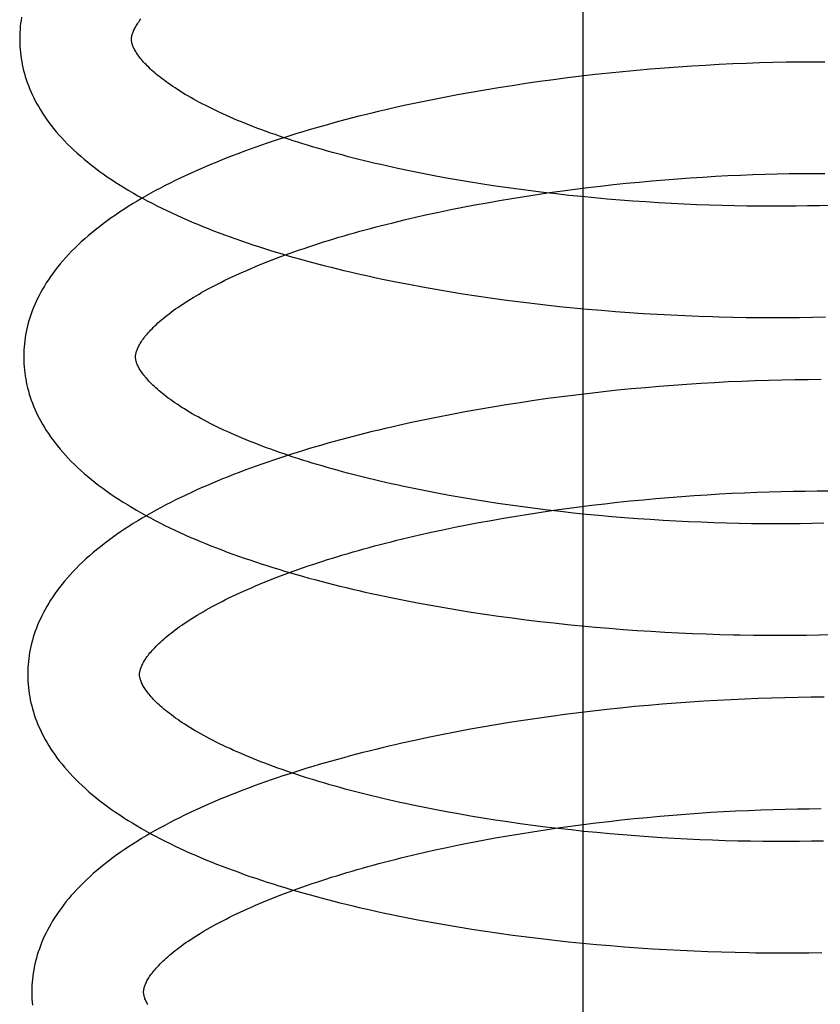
# Model space of a CAD drawing. Header units: inches. Extents: x 0 to 215, y 0 to 139.
# Tile 71 of 111: x 124.775 to 124.918, y 52.172 to 52.348. Entities that reach past the tile are written whole.
import ezdxf

# ---------------------------------------------------------------- set-up
doc = ezdxf.new("R2010")
doc.units = ezdxf.units.IN
doc.header["$LTSCALE"] = 11.804375
doc.header["$MEASUREMENT"] = 0
doc.linetypes.add('HIDDEN', pattern=[0.2, 0.1, -0.1])
doc.layers.add('DEFAULT_2', color=8, linetype='HIDDEN')

msp = doc.modelspace()

# ---------------------------------------------------------------- linework, layer by layer
at = {"layer": 'DEFAULT_2', "color": 8, "linetype": 'HIDDEN'}
for p, q in [((124.87526, 52.04171), (124.87526, 52.60421)), ((124.89718, 52.33961), (124.89474, 52.33947)), ((124.89961, 52.33975), (124.89718, 52.33961)), ((124.90203, 52.33986), (124.89961, 52.33975)), ((124.90444, 52.33996), (124.90203, 52.33986)), ((124.90683, 52.34004), (124.90444, 52.33996)), ((124.9092, 52.34011), (124.90683, 52.34004)), ((124.91156, 52.34016), (124.9092, 52.34011)), ((124.9139, 52.34019), (124.91156, 52.34016)), ((124.91622, 52.34021), (124.9139, 52.34019)), ((124.91852, 52.34021), (124.91622, 52.34021)), ((124.87744, 52.33795), (124.87495, 52.33766)), ((124.87992, 52.33822), (124.87744, 52.33795)), ((124.8824, 52.33847), (124.87992, 52.33822)), ((124.88488, 52.3387), (124.8824, 52.33847)), ((124.88735, 52.33892), (124.88488, 52.3387)), ((124.88982, 52.33912), (124.88735, 52.33892)), ((124.89228, 52.3393), (124.88982, 52.33912)), ((124.89474, 52.33947), (124.89228, 52.3393)), ((124.86505, 52.33635), (124.86259, 52.33598)), ((124.86752, 52.33671), (124.86505, 52.33635)), ((124.86999, 52.33704), (124.86752, 52.33671)), ((124.87247, 52.33736), (124.86999, 52.33704)), ((124.87495, 52.33766), (124.87247, 52.33736)), ((124.85283, 52.33433), (124.85043, 52.33388)), ((124.85526, 52.33477), (124.85283, 52.33433)), ((124.85769, 52.33519), (124.85526, 52.33477)), ((124.86013, 52.3356), (124.85769, 52.33519)), ((124.86259, 52.33598), (124.86013, 52.3356)), ((124.84565, 52.33291), (124.84329, 52.33241)), ((124.84803, 52.3334), (124.84565, 52.33291)), ((124.85043, 52.33388), (124.84803, 52.3334)), ((124.84329, 52.33241), (124.84095, 52.33188)), ((124.84624, 52.32033), (124.84417, 52.32075)), ((124.84834, 52.31992), (124.84624, 52.32033)), ((124.90781, 52.32016), (124.90999, 52.32021)), ((124.90999, 52.32021), (124.91215, 52.32026)), ((124.91215, 52.32026), (124.91429, 52.32029)), ((124.91429, 52.32029), (124.9164, 52.3203)), ((124.9164, 52.3203), (124.91849, 52.3203)), ((124.85047, 52.31953), (124.84834, 52.31992)), ((124.85262, 52.31915), (124.85047, 52.31953)), ((124.85479, 52.31878), (124.85262, 52.31915)), ((124.85698, 52.31843), (124.85479, 52.31878)), ((124.8807, 52.31828), (124.88299, 52.31852)), ((124.88299, 52.31852), (124.88528, 52.31874)), ((124.88528, 52.31874), (124.88757, 52.31895)), ((124.88757, 52.31895), (124.88986, 52.31915)), ((124.88986, 52.31915), (124.89214, 52.31933)), ((124.89214, 52.31933), (124.89441, 52.31949)), ((124.89441, 52.31949), (124.89667, 52.31964)), ((124.89667, 52.31964), (124.89893, 52.31977)), ((124.89893, 52.31977), (124.90117, 52.31989)), ((124.90117, 52.31989), (124.9034, 52.31999)), ((124.9034, 52.31999), (124.90561, 52.32008)), ((124.90561, 52.32008), (124.90781, 52.32016)), ((124.85919, 52.31809), (124.85698, 52.31843)), ((124.86141, 52.31777), (124.85919, 52.31809)), ((124.86365, 52.31746), (124.86141, 52.31777)), ((124.8659, 52.31717), (124.86365, 52.31746)), ((124.86816, 52.31689), (124.8659, 52.31717)), ((124.86703, 52.31652), (124.86929, 52.31685)), ((124.87043, 52.31662), (124.86816, 52.31689)), ((124.86929, 52.31685), (124.87156, 52.31716)), ((124.87156, 52.31716), (124.87384, 52.31746)), ((124.87384, 52.31746), (124.87612, 52.31775)), ((124.87612, 52.31775), (124.87841, 52.31802)), ((124.87841, 52.31802), (124.8807, 52.31828)), ((124.85593, 52.31465), (124.85812, 52.31505)), ((124.85812, 52.31505), (124.86032, 52.31544)), ((124.86032, 52.31544), (124.86255, 52.31581)), ((124.86255, 52.31581), (124.86478, 52.31617)), ((124.86478, 52.31617), (124.86703, 52.31652)), ((124.87271, 52.31637), (124.87043, 52.31662)), ((124.875, 52.31614), (124.87271, 52.31637)), ((124.87729, 52.31591), (124.875, 52.31614)), ((124.87959, 52.31571), (124.87729, 52.31591)), ((124.88188, 52.31552), (124.87959, 52.31571)), ((124.88418, 52.31535), (124.88188, 52.31552)), ((124.88648, 52.31519), (124.88418, 52.31535)), ((124.88877, 52.31504), (124.88648, 52.31519)), ((124.89105, 52.31491), (124.88877, 52.31504)), ((124.84738, 52.31292), (124.84948, 52.31337)), ((124.84948, 52.31337), (124.85161, 52.31381)), ((124.85161, 52.31381), (124.85376, 52.31424)), ((124.85376, 52.31424), (124.85593, 52.31465)), ((124.89333, 52.3148), (124.89105, 52.31491)), ((124.89561, 52.3147), (124.89333, 52.3148)), ((124.89787, 52.31462), (124.89561, 52.3147)), ((124.90012, 52.31455), (124.89787, 52.31462)), ((124.90236, 52.31449), (124.90012, 52.31455)), ((124.90458, 52.31445), (124.90236, 52.31449)), ((124.90679, 52.31443), (124.90458, 52.31445)), ((124.90898, 52.31442), (124.90679, 52.31443)), ((124.91115, 52.31442), (124.90898, 52.31442)), ((124.9133, 52.31444), (124.91115, 52.31442)), ((124.91542, 52.31447), (124.9133, 52.31444)), ((124.91753, 52.31452), (124.91542, 52.31447)), ((124.9196, 52.31458), (124.91753, 52.31452)), ((124.84122, 52.31148), (124.84325, 52.31197)), ((124.84325, 52.31197), (124.8453, 52.31245)), ((124.8453, 52.31245), (124.84738, 52.31292)), ((124.84413, 52.30046), (124.84652, 52.30001)), ((124.84652, 52.30001), (124.84892, 52.29958)), ((124.84892, 52.29958), (124.85133, 52.29917)), ((124.85133, 52.29917), (124.85376, 52.29878)), ((124.85376, 52.29878), (124.85621, 52.29841)), ((124.85621, 52.29841), (124.85866, 52.29805)), ((124.85866, 52.29805), (124.86113, 52.29771)), ((124.86113, 52.29771), (124.8636, 52.29739)), ((124.8636, 52.29739), (124.86608, 52.29708)), ((124.86608, 52.29708), (124.86857, 52.29679)), ((124.86857, 52.29679), (124.87106, 52.29652)), ((124.87106, 52.29652), (124.87356, 52.29627)), ((124.87356, 52.29627), (124.87605, 52.29603)), ((124.87605, 52.29603), (124.87855, 52.29582)), ((124.87855, 52.29582), (124.88105, 52.29561)), ((124.88105, 52.29561), (124.88354, 52.29543)), ((124.88354, 52.29543), (124.88604, 52.29526)), ((124.88604, 52.29526), (124.88852, 52.29511)), ((124.88852, 52.29511), (124.891, 52.29498)), ((124.891, 52.29498), (124.89347, 52.29486)), ((124.89347, 52.29486), (124.89594, 52.29476)), ((124.89594, 52.29476), (124.89839, 52.29468)), ((124.90204, 52.29459), (124.90446, 52.29454)), ((124.90446, 52.29454), (124.90687, 52.29452)), ((124.90687, 52.29452), (124.90926, 52.29451)), ((124.90926, 52.29451), (124.91163, 52.29452)), ((124.91163, 52.29452), (124.91398, 52.29454)), ((124.91398, 52.29454), (124.91631, 52.29458)), ((124.91631, 52.29458), (124.91862, 52.29463)), ((124.90844, 52.28328), (124.90604, 52.2832)), ((124.91082, 52.28334), (124.90844, 52.28328)), ((124.91318, 52.28338), (124.91082, 52.28334)), ((124.91553, 52.28341), (124.91318, 52.28338)), ((124.91785, 52.28342), (124.91553, 52.28341)), ((124.88143, 52.28151), (124.87894, 52.28124)), ((124.88393, 52.28175), (124.88143, 52.28151)), ((124.88642, 52.28198), (124.88393, 52.28175)), ((124.8889, 52.28219), (124.88642, 52.28198)), ((124.89138, 52.28239), (124.8889, 52.28219)), ((124.89385, 52.28257), (124.89138, 52.28239)), ((124.89631, 52.28273), (124.89385, 52.28257)), ((124.89876, 52.28287), (124.89631, 52.28273)), ((124.9012, 52.283), (124.89876, 52.28287)), ((124.90363, 52.28311), (124.9012, 52.283)), ((124.90604, 52.2832), (124.90363, 52.28311)), ((124.86897, 52.28002), (124.86649, 52.27967)), ((124.87146, 52.28035), (124.86897, 52.28002)), ((124.87395, 52.28066), (124.87146, 52.28035)), ((124.87645, 52.28096), (124.87395, 52.28066)), ((124.87894, 52.28124), (124.87645, 52.28096)), ((124.85663, 52.27809), (124.8542, 52.27766)), ((124.85908, 52.27851), (124.85663, 52.27809)), ((124.86154, 52.27891), (124.85908, 52.27851)), ((124.86401, 52.2793), (124.86154, 52.27891)), ((124.86649, 52.27967), (124.86401, 52.2793)), ((124.84697, 52.27625), (124.84459, 52.27574)), ((124.84936, 52.27673), (124.84697, 52.27625)), ((124.85177, 52.2772), (124.84936, 52.27673)), ((124.8542, 52.27766), (124.85177, 52.2772)), ((124.84459, 52.27574), (124.84223, 52.27522)), ((124.84707, 52.26352), (124.84499, 52.26394)), ((124.84917, 52.26311), (124.84707, 52.26352)), ((124.8513, 52.26272), (124.84917, 52.26311)), ((124.85344, 52.26234), (124.8513, 52.26272)), ((124.85561, 52.26198), (124.85344, 52.26234)), ((124.886, 52.26195), (124.88829, 52.26216)), ((124.88829, 52.26216), (124.89058, 52.26236)), ((124.89058, 52.26236), (124.89286, 52.26253)), ((124.89286, 52.26253), (124.89513, 52.2627)), ((124.89513, 52.2627), (124.8974, 52.26285)), ((124.8974, 52.26285), (124.89965, 52.26298)), ((124.89965, 52.26298), (124.90189, 52.2631)), ((124.90189, 52.2631), (124.90412, 52.2632)), ((124.90412, 52.2632), (124.90634, 52.26329)), ((124.90634, 52.26329), (124.90853, 52.26337)), ((124.90853, 52.26337), (124.91071, 52.26342)), ((124.91071, 52.26342), (124.91287, 52.26347)), ((124.91287, 52.26347), (124.91501, 52.2635)), ((124.91501, 52.2635), (124.91713, 52.26351)), ((124.91713, 52.26351), (124.91922, 52.26351)), ((124.8578, 52.26162), (124.85561, 52.26198)), ((124.86001, 52.26129), (124.8578, 52.26162)), ((124.86223, 52.26096), (124.86001, 52.26129)), ((124.86447, 52.26066), (124.86223, 52.26096)), ((124.86672, 52.26036), (124.86447, 52.26066)), ((124.86898, 52.26008), (124.86672, 52.26036)), ((124.87001, 52.26006), (124.87228, 52.26037)), ((124.87228, 52.26037), (124.87456, 52.26067)), ((124.87456, 52.26067), (124.87684, 52.26096)), ((124.87684, 52.26096), (124.87913, 52.26123)), ((124.87913, 52.26123), (124.88142, 52.26149)), ((124.88142, 52.26149), (124.88371, 52.26173)), ((124.88371, 52.26173), (124.886, 52.26195)), ((124.85884, 52.25826), (124.86105, 52.25865)), ((124.86105, 52.25865), (124.86327, 52.25902)), ((124.86327, 52.25902), (124.86551, 52.25938)), ((124.86551, 52.25938), (124.86775, 52.25973)), ((124.86775, 52.25973), (124.87001, 52.26006)), ((124.87125, 52.25982), (124.86898, 52.26008)), ((124.87353, 52.25957), (124.87125, 52.25982)), ((124.87582, 52.25933), (124.87353, 52.25957)), ((124.87811, 52.25911), (124.87582, 52.25933)), ((124.8804, 52.25891), (124.87811, 52.25911)), ((124.8827, 52.25872), (124.8804, 52.25891)), ((124.885, 52.25855), (124.8827, 52.25872)), ((124.8502, 52.25658), (124.85233, 52.25702)), ((124.85233, 52.25702), (124.85448, 52.25745)), ((124.85448, 52.25745), (124.85665, 52.25786)), ((124.85665, 52.25786), (124.85884, 52.25826)), ((124.88729, 52.25839), (124.885, 52.25855)), ((124.88958, 52.25825), (124.88729, 52.25839)), ((124.89186, 52.25812), (124.88958, 52.25825)), ((124.89414, 52.258), (124.89186, 52.25812)), ((124.89641, 52.25791), (124.89414, 52.258)), ((124.89867, 52.25782), (124.89641, 52.25791)), ((124.90092, 52.25775), (124.89867, 52.25782)), ((124.90316, 52.2577), (124.90092, 52.25775)), ((124.90538, 52.25766), (124.90316, 52.2577)), ((124.90759, 52.25764), (124.90538, 52.25766)), ((124.90977, 52.25763), (124.90759, 52.25764)), ((124.91194, 52.25763), (124.90977, 52.25763)), ((124.91409, 52.25765), (124.91194, 52.25763)), ((124.91621, 52.25768), (124.91409, 52.25765)), ((124.91831, 52.25773), (124.91621, 52.25768)), ((124.84195, 52.25469), (124.84397, 52.25518)), ((124.84397, 52.25518), (124.84602, 52.25566)), ((124.84602, 52.25566), (124.8481, 52.25612)), ((124.8481, 52.25612), (124.8502, 52.25658)), ((124.84563, 52.24352), (124.84801, 52.24308)), ((124.84801, 52.24308), (124.85041, 52.24266)), ((124.85041, 52.24266), (124.85282, 52.24226)), ((124.85282, 52.24226), (124.85525, 52.24187)), ((124.85525, 52.24187), (124.85768, 52.2415)), ((124.85768, 52.2415), (124.86013, 52.24115)), ((124.86013, 52.24115), (124.86259, 52.24082)), ((124.86259, 52.24082), (124.86506, 52.2405)), ((124.86506, 52.2405), (124.86753, 52.2402)), ((124.86753, 52.2402), (124.87001, 52.23992)), ((124.87001, 52.23992), (124.8725, 52.23966)), ((124.8725, 52.23966), (124.87499, 52.23941)), ((124.87499, 52.23941), (124.87748, 52.23918)), ((124.87748, 52.23918), (124.87996, 52.23897)), ((124.87996, 52.23897), (124.88245, 52.23877)), ((124.88245, 52.23877), (124.88494, 52.23859)), ((124.88494, 52.23859), (124.88742, 52.23843)), ((124.88742, 52.23843), (124.88989, 52.23829)), ((124.88989, 52.23829), (124.89236, 52.23816)), ((124.89236, 52.23816), (124.89482, 52.23804)), ((124.89482, 52.23804), (124.89728, 52.23795)), ((124.89728, 52.23795), (124.89972, 52.23787)), ((124.89972, 52.23787), (124.90215, 52.23781)), ((124.90576, 52.23775), (124.90816, 52.23772)), ((124.90816, 52.23772), (124.91053, 52.23772)), ((124.91053, 52.23772), (124.91289, 52.23773)), ((124.91289, 52.23773), (124.91523, 52.23775)), ((124.91523, 52.23775), (124.91755, 52.2378)), ((124.91755, 52.2378), (124.91984, 52.23785)), ((124.88696, 52.22518), (124.88447, 52.22495)), ((124.88944, 52.22539), (124.88696, 52.22518)), ((124.89192, 52.22558), (124.88944, 52.22539)), ((124.89439, 52.22576), (124.89192, 52.22558)), ((124.89685, 52.22593), (124.89439, 52.22576)), ((124.8993, 52.22607), (124.89685, 52.22593)), ((124.90174, 52.2262), (124.8993, 52.22607)), ((124.90416, 52.22631), (124.90174, 52.2262)), ((124.90658, 52.22641), (124.90416, 52.22631)), ((124.90897, 52.22648), (124.90658, 52.22641)), ((124.91135, 52.22655), (124.90897, 52.22648)), ((124.91371, 52.22659), (124.91135, 52.22655)), ((124.91605, 52.22662), (124.91371, 52.22659)), ((124.91838, 52.22663), (124.91605, 52.22662)), ((124.87202, 52.22354), (124.86953, 52.2232)), ((124.87451, 52.22385), (124.87202, 52.22354)), ((124.877, 52.22415), (124.87451, 52.22385)), ((124.87949, 52.22443), (124.877, 52.22415)), ((124.88198, 52.2247), (124.87949, 52.22443)), ((124.88447, 52.22495), (124.88198, 52.2247)), ((124.85966, 52.2217), (124.85721, 52.22128)), ((124.86212, 52.2221), (124.85966, 52.2217)), ((124.86458, 52.22248), (124.86212, 52.2221)), ((124.86705, 52.22285), (124.86458, 52.22248)), ((124.86953, 52.2232), (124.86705, 52.22285)), ((124.84995, 52.21992), (124.84756, 52.21943)), ((124.85236, 52.22039), (124.84995, 52.21992)), ((124.85478, 52.22084), (124.85236, 52.22039)), ((124.85721, 52.22128), (124.85478, 52.22084)), ((124.84519, 52.21892), (124.84283, 52.2184)), ((124.84756, 52.21943), (124.84519, 52.21892)), ((124.84871, 52.20655), (124.84661, 52.20696)), ((124.85084, 52.20615), (124.84871, 52.20655)), ((124.85299, 52.20576), (124.85084, 52.20615)), ((124.89357, 52.20574), (124.89585, 52.20591)), ((124.89585, 52.20591), (124.89811, 52.20606)), ((124.89811, 52.20606), (124.90037, 52.20619)), ((124.90037, 52.20619), (124.90261, 52.20631)), ((124.90261, 52.20631), (124.90484, 52.20641)), ((124.90484, 52.20641), (124.90705, 52.2065)), ((124.90705, 52.2065), (124.90925, 52.20657)), ((124.90925, 52.20657), (124.91143, 52.20663)), ((124.91143, 52.20663), (124.91359, 52.20668)), ((124.91359, 52.20668), (124.91573, 52.20671)), ((124.91573, 52.20671), (124.91784, 52.20672)), ((124.85516, 52.20538), (124.85299, 52.20576)), ((124.85735, 52.20502), (124.85516, 52.20538)), ((124.85956, 52.20467), (124.85735, 52.20502)), ((124.86179, 52.20434), (124.85956, 52.20467)), ((124.86403, 52.20402), (124.86179, 52.20434)), ((124.86629, 52.20372), (124.86403, 52.20402)), ((124.87528, 52.20388), (124.87756, 52.20417)), ((124.87756, 52.20417), (124.87985, 52.20444)), ((124.87985, 52.20444), (124.88214, 52.20469)), ((124.88214, 52.20469), (124.88443, 52.20493)), ((124.88443, 52.20493), (124.88672, 52.20516)), ((124.88672, 52.20516), (124.88901, 52.20537)), ((124.88901, 52.20537), (124.89129, 52.20556)), ((124.89129, 52.20556), (124.89357, 52.20574)), ((124.86399, 52.20223), (124.86622, 52.20259)), ((124.86622, 52.20259), (124.86847, 52.20294)), ((124.86856, 52.20343), (124.86629, 52.20372)), ((124.86847, 52.20294), (124.87073, 52.20327)), ((124.87084, 52.20316), (124.86856, 52.20343)), ((124.87073, 52.20327), (124.873, 52.20358)), ((124.87313, 52.2029), (124.87084, 52.20316)), ((124.873, 52.20358), (124.87528, 52.20388)), ((124.87543, 52.20265), (124.87313, 52.2029)), ((124.87773, 52.20243), (124.87543, 52.20265)), ((124.88004, 52.20221), (124.87773, 52.20243)), ((124.85305, 52.20023), (124.8552, 52.20066)), ((124.8552, 52.20066), (124.85737, 52.20107)), ((124.85737, 52.20107), (124.85956, 52.20147)), ((124.85956, 52.20147), (124.86176, 52.20186)), ((124.86176, 52.20186), (124.86399, 52.20223)), ((124.88235, 52.20202), (124.88004, 52.20221)), ((124.88466, 52.20183), (124.88235, 52.20202)), ((124.88697, 52.20167), (124.88466, 52.20183)), ((124.88927, 52.20152), (124.88697, 52.20167)), ((124.89157, 52.20138), (124.88927, 52.20152)), ((124.89387, 52.20126), (124.89157, 52.20138)), ((124.89616, 52.20115), (124.89387, 52.20126)), ((124.89844, 52.20106), (124.89616, 52.20115)), ((124.9007, 52.20099), (124.89844, 52.20106)), ((124.90296, 52.20093), (124.9007, 52.20099)), ((124.9052, 52.20088), (124.90296, 52.20093)), ((124.90743, 52.20085), (124.9052, 52.20088)), ((124.90963, 52.20084), (124.90743, 52.20085)), ((124.91182, 52.20084), (124.90963, 52.20084)), ((124.91399, 52.20085), (124.91182, 52.20084)), ((124.91614, 52.20088), (124.91399, 52.20085)), ((124.91826, 52.20092), (124.91614, 52.20088)), ((124.84469, 52.19839), (124.84674, 52.19887)), ((124.84674, 52.19887), (124.84882, 52.19933)), ((124.84882, 52.19933), (124.85092, 52.19979)), ((124.85092, 52.19979), (124.85305, 52.20023)), ((124.84266, 52.1979), (124.84469, 52.19839)), ((124.84571, 52.18685), (124.8481, 52.1864)), ((124.8481, 52.1864), (124.8505, 52.18598)), ((124.8505, 52.18598), (124.85292, 52.18557)), ((124.85292, 52.18557), (124.85536, 52.18517)), ((124.85536, 52.18517), (124.85781, 52.1848)), ((124.85781, 52.1848), (124.86026, 52.18444)), ((124.86026, 52.18444), (124.86273, 52.1841)), ((124.86273, 52.1841), (124.86521, 52.18378)), ((124.86521, 52.18378), (124.86769, 52.18348)), ((124.86769, 52.18348), (124.87018, 52.18319)), ((124.87018, 52.18319), (124.87268, 52.18292)), ((124.87268, 52.18292), (124.87518, 52.18267)), ((124.87518, 52.18267), (124.87768, 52.18244)), ((124.87768, 52.18244), (124.88018, 52.18222)), ((124.88018, 52.18222), (124.88268, 52.18202)), ((124.88268, 52.18202), (124.88518, 52.18183)), ((124.88518, 52.18183), (124.88767, 52.18167)), ((124.88767, 52.18167), (124.89016, 52.18152)), ((124.89016, 52.18152), (124.89264, 52.18139)), ((124.89264, 52.18139), (124.89511, 52.18127)), ((124.89511, 52.18127), (124.89758, 52.18117)), ((124.89758, 52.18117), (124.90003, 52.18109)), ((124.90003, 52.18109), (124.90248, 52.18103)), ((124.90248, 52.18103), (124.9049, 52.18098)), ((124.90852, 52.18093), (124.91091, 52.18093)), ((124.91091, 52.18093), (124.91328, 52.18093)), ((124.91328, 52.18093), (124.91563, 52.18096)), ((124.91563, 52.18096), (124.91797, 52.181))]:
    msp.add_line(p, q, dxfattribs=at)
for points in [[(124.77485, 52.3482), (124.77476, 52.34766), (124.77468, 52.34712), (124.77462, 52.34659), (124.77457, 52.34605), (124.77454, 52.34551), (124.77452, 52.34498), (124.77451, 52.34444), (124.77451, 52.344)], [(124.7945, 52.34425), (124.79451, 52.34436), (124.79451, 52.34447), (124.79452, 52.34459), (124.79454, 52.34471), (124.79456, 52.34484), (124.79459, 52.34497), (124.79462, 52.34511), (124.79467, 52.34525), (124.79472, 52.34541), (124.79478, 52.34557), (124.79485, 52.34573), (124.79492, 52.34591), (124.79501, 52.34609), (124.7951, 52.34627), (124.79521, 52.34646), (124.79532, 52.34666), (124.79544, 52.34685), (124.79557, 52.34705), (124.79571, 52.34726), (124.79586, 52.34747), (124.79602, 52.34768), (124.79619, 52.3479)], [(124.77451, 52.344), (124.77452, 52.34354), (124.77454, 52.34301), (124.77458, 52.34247), (124.77463, 52.34193), (124.77469, 52.3414), (124.77477, 52.34086), (124.77486, 52.34032), (124.77496, 52.33978), (124.77507, 52.33924), (124.7752, 52.33871), (124.77535, 52.33817), (124.7755, 52.33763), (124.77568, 52.33709), (124.77586, 52.33655), (124.77606, 52.33601), (124.77628, 52.33546), (124.77651, 52.33492), (124.77675, 52.33438), (124.77701, 52.33383), (124.77729, 52.33328), (124.77758, 52.33274), (124.7779, 52.33219), (124.77822, 52.33164), (124.77857, 52.33108), (124.77893, 52.33053), (124.77932, 52.32998), (124.77972, 52.32942), (124.78014, 52.32887), (124.78058, 52.32831), (124.78104, 52.32775), (124.78152, 52.3272), (124.78202, 52.32664), (124.78254, 52.32609), (124.78307, 52.32554), (124.78363, 52.32499), (124.78421, 52.32444), (124.7848, 52.32389), (124.78542, 52.32335), (124.78605, 52.32281), (124.7867, 52.32228), (124.78736, 52.32175), (124.78804, 52.32123), (124.78874, 52.32071), (124.78945, 52.32019), (124.79018, 52.31969), (124.79092, 52.31918), (124.79168, 52.31869), (124.79245, 52.3182), (124.79323, 52.31772), (124.79403, 52.31724), (124.79484, 52.31677), (124.79565, 52.3163), (124.79648, 52.31584), (124.79733, 52.31539), (124.79818, 52.31495), (124.79904, 52.31451), (124.79991, 52.31407), (124.8008, 52.31364), (124.80169, 52.31322), (124.8026, 52.3128), (124.80351, 52.31239), (124.80443, 52.31199), (124.80536, 52.31159), (124.80631, 52.31119), (124.80726, 52.3108), (124.80822, 52.31042), (124.80919, 52.31004), (124.81017, 52.30967), (124.81115, 52.3093), (124.81215, 52.30894), (124.81315, 52.30858), (124.81416, 52.30823), (124.81518, 52.30788), (124.81621, 52.30753), (124.81724, 52.3072), (124.81829, 52.30686), (124.81934, 52.30653), (124.82039, 52.30621), (124.82146, 52.30589), (124.82253, 52.30558), (124.82361, 52.30527), (124.8247, 52.30496), (124.82579, 52.30466), (124.8269, 52.30436), (124.828, 52.30407), (124.82912, 52.30378), (124.83024, 52.3035), (124.83136, 52.30322), (124.8325, 52.30295), (124.83364, 52.30268), (124.83478, 52.30241), (124.83593, 52.30215), (124.83709, 52.3019), (124.83825, 52.30165), (124.83942, 52.3014), (124.84059, 52.30116), (124.84176, 52.30092), (124.84413, 52.30046)], [(124.84417, 52.32075), (124.84212, 52.32118), (124.8411, 52.32141), (124.8401, 52.32163), (124.8391, 52.32186), (124.83811, 52.32209), (124.83712, 52.32232), (124.83615, 52.32255), (124.83518, 52.32279), (124.83422, 52.32303), (124.83327, 52.32328), (124.83233, 52.32353), (124.8314, 52.32377), (124.83048, 52.32403), (124.82956, 52.32428), (124.82866, 52.32454), (124.82776, 52.3248), (124.82688, 52.32506), (124.826, 52.32532), (124.82514, 52.32559), (124.82428, 52.32586), (124.82344, 52.32613), (124.82261, 52.3264), (124.82178, 52.32667), (124.82097, 52.32695), (124.82017, 52.32723), (124.81938, 52.32751), (124.8186, 52.32779), (124.81784, 52.32807), (124.81708, 52.32835), (124.81634, 52.32864), (124.81561, 52.32892), (124.81489, 52.32921), (124.81419, 52.3295), (124.81349, 52.32978), (124.81281, 52.33007), (124.81214, 52.33036), (124.81148, 52.33065), (124.81084, 52.33095), (124.81021, 52.33124), (124.80959, 52.33153), (124.80898, 52.33182), (124.80839, 52.33211), (124.80781, 52.33241), (124.80724, 52.3327), (124.80668, 52.33299), (124.80614, 52.33328), (124.80562, 52.33357), (124.8051, 52.33386), (124.8046, 52.33415), (124.80411, 52.33443), (124.80364, 52.33472), (124.80318, 52.335), (124.80273, 52.33528), (124.8023, 52.33557), (124.80188, 52.33585), (124.80147, 52.33613), (124.80107, 52.3364), (124.80069, 52.33668), (124.80032, 52.33695), (124.79997, 52.33722), (124.79962, 52.33748), (124.7993, 52.33774), (124.79898, 52.338), (124.79867, 52.33826), (124.79838, 52.33851), (124.7981, 52.33877), (124.79783, 52.33901), (124.79758, 52.33926), (124.79733, 52.3395), (124.7971, 52.33974), (124.79688, 52.33997), (124.79667, 52.3402), (124.79647, 52.34042), (124.79628, 52.34064), (124.79611, 52.34086), (124.79594, 52.34107), (124.79579, 52.34128), (124.79564, 52.34148), (124.79551, 52.34168), (124.79538, 52.34187), (124.79527, 52.34206), (124.79516, 52.34224), (124.79506, 52.34242), (124.79497, 52.3426), (124.79489, 52.34277), (124.79482, 52.34293), (124.79475, 52.34309), (124.7947, 52.34324), (124.79465, 52.34339), (124.79461, 52.34353), (124.79458, 52.34366), (124.79455, 52.34379), (124.79453, 52.34391), (124.79452, 52.34403), (124.79451, 52.34414), (124.7945, 52.34425)], [(124.84095, 52.33188), (124.83978, 52.33161), (124.83863, 52.33134), (124.83747, 52.33106), (124.83632, 52.33078), (124.83518, 52.3305), (124.83404, 52.33021), (124.83291, 52.32991), (124.83179, 52.32961), (124.83067, 52.32931), (124.82955, 52.329), (124.82845, 52.32869), (124.82734, 52.32838), (124.82625, 52.32806), (124.82516, 52.32773), (124.82408, 52.3274), (124.82301, 52.32707), (124.82194, 52.32673), (124.82089, 52.32639), (124.81983, 52.32604), (124.81879, 52.32569), (124.81776, 52.32534), (124.81673, 52.32498), (124.81571, 52.32461), (124.81469, 52.32424), (124.81369, 52.32387), (124.81269, 52.32349), (124.81171, 52.32311), (124.81073, 52.32272), (124.80975, 52.32233), (124.80879, 52.32193), (124.80784, 52.32153), (124.80689, 52.32112), (124.80596, 52.32071), (124.80503, 52.32029), (124.80412, 52.31987), (124.80321, 52.31944), (124.80231, 52.319), (124.80142, 52.31856), (124.80055, 52.31812), (124.79968, 52.31767), (124.79882, 52.31721), (124.79798, 52.31675), (124.79714, 52.31629), (124.79632, 52.31581), (124.7955, 52.31533), (124.7947, 52.31485), (124.79391, 52.31436), (124.79314, 52.31386), (124.79237, 52.31336), (124.79162, 52.31285), (124.79088, 52.31234), (124.79016, 52.31182), (124.78945, 52.31129), (124.78875, 52.31076), (124.78807, 52.31023), (124.78741, 52.30969), (124.78676, 52.30914), (124.78613, 52.30859), (124.78552, 52.30804), (124.78493, 52.30749), (124.78435, 52.30693), (124.78379, 52.30637), (124.78325, 52.3058), (124.78273, 52.30524), (124.78223, 52.30467), (124.78175, 52.30411), (124.78129, 52.30354), (124.78085, 52.30298), (124.78043, 52.30241), (124.78002, 52.30185), (124.77964, 52.30129), (124.77927, 52.30072), (124.77893, 52.30016), (124.7786, 52.29961), (124.77829, 52.29905), (124.77799, 52.29849), (124.77771, 52.29794), (124.77745, 52.29739), (124.77721, 52.29684), (124.77698, 52.29629), (124.77676, 52.29575), (124.77656, 52.2952), (124.77638, 52.29466), (124.77621, 52.29411), (124.77605, 52.29357), (124.77591, 52.29303), (124.77578, 52.29249), (124.77567, 52.29195), (124.77557, 52.29141), (124.77548, 52.29087), (124.77541, 52.29033), (124.77534, 52.2898), (124.77529, 52.28926), (124.77526, 52.28872), (124.77524, 52.28819), (124.77523, 52.28765), (124.77523, 52.28721)], [(124.79523, 52.28746), (124.79523, 52.28756), (124.79523, 52.28768), (124.79524, 52.2878), (124.79526, 52.28792), (124.79528, 52.28804), (124.79531, 52.28818), (124.79534, 52.28831), (124.79539, 52.28846), (124.79544, 52.28861), (124.7955, 52.28877), (124.79556, 52.28894), (124.79564, 52.28911), (124.79573, 52.28929), (124.79582, 52.28948), (124.79593, 52.28967), (124.79604, 52.28986), (124.79616, 52.29006), (124.79629, 52.29026), (124.79643, 52.29047), (124.79658, 52.29068), (124.79674, 52.29089), (124.79691, 52.29111), (124.79709, 52.29134), (124.79729, 52.29157), (124.79749, 52.2918), (124.7977, 52.29204), (124.79793, 52.29228), (124.79817, 52.29253), (124.79842, 52.29278), (124.79868, 52.29303), (124.79895, 52.29329), (124.79924, 52.29355), (124.79953, 52.29382), (124.79985, 52.29409), (124.80017, 52.29436), (124.8005, 52.29463), (124.80085, 52.29491), (124.80121, 52.29519), (124.80159, 52.29547), (124.80198, 52.29576), (124.80238, 52.29605), (124.80279, 52.29634), (124.80322, 52.29663), (124.80366, 52.29693), (124.80411, 52.29722), (124.80458, 52.29752), (124.80506, 52.29782), (124.80555, 52.29812), (124.80606, 52.29842), (124.80658, 52.29872), (124.80711, 52.29903), (124.80766, 52.29933), (124.80822, 52.29964), (124.80879, 52.29995), (124.80938, 52.30025), (124.80998, 52.30056), (124.81059, 52.30087), (124.81121, 52.30118), (124.81185, 52.30148), (124.8125, 52.30179), (124.81316, 52.3021), (124.81383, 52.3024), (124.81452, 52.30271), (124.81522, 52.30302), (124.81593, 52.30332), (124.81665, 52.30362), (124.81739, 52.30393), (124.81814, 52.30423), (124.81889, 52.30453), (124.81967, 52.30483), (124.82045, 52.30513), (124.82124, 52.30543), (124.82205, 52.30572), (124.82286, 52.30602), (124.82369, 52.30631), (124.82452, 52.3066), (124.82537, 52.30689), (124.82623, 52.30718), (124.8271, 52.30747), (124.82798, 52.30775), (124.82886, 52.30803), (124.82976, 52.30831), (124.83067, 52.30859), (124.83158, 52.30887), (124.83251, 52.30914), (124.83344, 52.30941), (124.83439, 52.30968), (124.83534, 52.30994), (124.8363, 52.31021), (124.83727, 52.31047), (124.83825, 52.31072), (124.83923, 52.31098), (124.84022, 52.31123), (124.84122, 52.31148)], [(124.89839, 52.29468), (124.89961, 52.29464), (124.90204, 52.29459)], [(124.77523, 52.28721), (124.77524, 52.28675), (124.77526, 52.28622), (124.7753, 52.28568), (124.77535, 52.28514), (124.77541, 52.28461), (124.77549, 52.28407), (124.77558, 52.28354), (124.77568, 52.283), (124.77579, 52.28246), (124.77592, 52.28193), (124.77606, 52.28139), (124.77622, 52.28085), (124.77639, 52.28031), (124.77658, 52.27977), (124.77677, 52.27923), (124.77699, 52.27869), (124.77722, 52.27815), (124.77746, 52.27761), (124.77772, 52.27706), (124.778, 52.27652), (124.77829, 52.27597), (124.7786, 52.27543), (124.77892, 52.27488), (124.77927, 52.27433), (124.77963, 52.27378), (124.78001, 52.27322), (124.78041, 52.27267), (124.78083, 52.27212), (124.78127, 52.27156), (124.78172, 52.27101), (124.7822, 52.27046), (124.78269, 52.2699), (124.7832, 52.26935), (124.78374, 52.2688), (124.78429, 52.26826), (124.78486, 52.26771), (124.78545, 52.26717), (124.78606, 52.26663), (124.78668, 52.26609), (124.78733, 52.26556), (124.78799, 52.26503), (124.78867, 52.26451), (124.78936, 52.26399), (124.79007, 52.26348), (124.79079, 52.26297), (124.79153, 52.26247), (124.79228, 52.26198), (124.79304, 52.26149), (124.79382, 52.26101), (124.79461, 52.26053), (124.79541, 52.26006), (124.79623, 52.25959), (124.79705, 52.25914), (124.79789, 52.25869), (124.79873, 52.25824), (124.79959, 52.2578), (124.80046, 52.25737), (124.80134, 52.25694), (124.80223, 52.25652), (124.80313, 52.2561), (124.80403, 52.25569), (124.80495, 52.25528), (124.80588, 52.25488), (124.80682, 52.25449), (124.80776, 52.2541), (124.80872, 52.25372), (124.80968, 52.25334), (124.81065, 52.25297), (124.81163, 52.2526), (124.81262, 52.25223), (124.81362, 52.25188), (124.81463, 52.25152), (124.81564, 52.25118), (124.81666, 52.25083), (124.81769, 52.25049), (124.81873, 52.25016), (124.81977, 52.24983), (124.82083, 52.24951), (124.82189, 52.24919), (124.82295, 52.24887), (124.82403, 52.24856), (124.82511, 52.24826), (124.8262, 52.24795), (124.82729, 52.24766), (124.82839, 52.24737), (124.8295, 52.24708), (124.83062, 52.24679), (124.83174, 52.24652), (124.83287, 52.24624), (124.834, 52.24597), (124.83514, 52.24571), (124.83628, 52.24545), (124.83743, 52.24519), (124.83859, 52.24494), (124.83975, 52.24469), (124.84091, 52.24445), (124.84209, 52.24421), (124.84326, 52.24397), (124.84563, 52.24352)], [(124.84499, 52.26394), (124.84294, 52.26437), (124.84193, 52.26459), (124.84092, 52.26481), (124.83992, 52.26504), (124.83893, 52.26527), (124.83795, 52.2655), (124.83697, 52.26574), (124.836, 52.26598), (124.83504, 52.26622), (124.83409, 52.26646), (124.83315, 52.26671), (124.83222, 52.26696), (124.8313, 52.26721), (124.83038, 52.26746), (124.82948, 52.26772), (124.82858, 52.26798), (124.8277, 52.26824), (124.82682, 52.2685), (124.82596, 52.26877), (124.8251, 52.26903), (124.82426, 52.2693), (124.82342, 52.26958), (124.8226, 52.26985), (124.82178, 52.27013), (124.82098, 52.2704), (124.82019, 52.27068), (124.81941, 52.27096), (124.81865, 52.27124), (124.81789, 52.27153), (124.81715, 52.27181), (124.81642, 52.2721), (124.8157, 52.27238), (124.81499, 52.27267), (124.81429, 52.27296), (124.81361, 52.27325), (124.81294, 52.27354), (124.81228, 52.27383), (124.81164, 52.27412), (124.811, 52.27441), (124.81038, 52.2747), (124.80978, 52.27499), (124.80918, 52.27529), (124.8086, 52.27558), (124.80803, 52.27587), (124.80747, 52.27616), (124.80693, 52.27645), (124.8064, 52.27674), (124.80589, 52.27703), (124.80538, 52.27732), (124.80489, 52.27761), (124.80442, 52.27789), (124.80396, 52.27818), (124.80351, 52.27846), (124.80307, 52.27874), (124.80265, 52.27902), (124.80224, 52.2793), (124.80184, 52.27957), (124.80146, 52.27985), (124.80109, 52.28012), (124.80073, 52.28039), (124.80039, 52.28065), (124.80006, 52.28092), (124.79974, 52.28118), (124.79943, 52.28143), (124.79914, 52.28169), (124.79886, 52.28194), (124.79859, 52.28219), (124.79833, 52.28243), (124.79809, 52.28267), (124.79785, 52.28291), (124.79763, 52.28314), (124.79742, 52.28337), (124.79722, 52.2836), (124.79703, 52.28382), (124.79686, 52.28403), (124.79669, 52.28424), (124.79653, 52.28445), (124.79639, 52.28465), (124.79625, 52.28485), (124.79612, 52.28505), (124.796, 52.28524), (124.7959, 52.28542), (124.79579, 52.2856), (124.7957, 52.28578), (124.79562, 52.28596), (124.79554, 52.28612), (124.79548, 52.28629), (124.79542, 52.28644), (124.79537, 52.28659), (124.79533, 52.28673), (124.7953, 52.28686), (124.79527, 52.28699), (124.79525, 52.28712), (124.79524, 52.28724), (124.79523, 52.28735), (124.79523, 52.28746)], [(124.84223, 52.27522), (124.84106, 52.27495), (124.83989, 52.27468), (124.83873, 52.2744), (124.83757, 52.27412), (124.83642, 52.27384), (124.83528, 52.27355), (124.83414, 52.27325), (124.833, 52.27296), (124.83187, 52.27265), (124.83075, 52.27235), (124.82964, 52.27204), (124.82853, 52.27172), (124.82743, 52.2714), (124.82633, 52.27108), (124.82524, 52.27075), (124.82416, 52.27041), (124.82309, 52.27008), (124.82202, 52.26973), (124.82096, 52.26939), (124.81991, 52.26904), (124.81886, 52.26868), (124.81783, 52.26832), (124.8168, 52.26796), (124.81578, 52.26759), (124.81477, 52.26721), (124.81376, 52.26684), (124.81277, 52.26645), (124.81178, 52.26606), (124.8108, 52.26567), (124.80983, 52.26527), (124.80887, 52.26487), (124.80792, 52.26446), (124.80698, 52.26405), (124.80604, 52.26363), (124.80512, 52.26321), (124.8042, 52.26278), (124.8033, 52.26234), (124.8024, 52.2619), (124.80152, 52.26146), (124.80064, 52.26101), (124.79978, 52.26055), (124.79893, 52.26009), (124.79808, 52.25962), (124.79725, 52.25915), (124.79643, 52.25867), (124.79562, 52.25818), (124.79483, 52.25769), (124.79404, 52.25719), (124.79327, 52.25669), (124.79251, 52.25618), (124.79177, 52.25566), (124.79104, 52.25514), (124.79032, 52.25462), (124.78962, 52.25408), (124.78893, 52.25355), (124.78826, 52.25301), (124.78761, 52.25246), (124.78697, 52.25191), (124.78635, 52.25136), (124.78575, 52.2508), (124.78517, 52.25024), (124.78461, 52.24967), (124.78406, 52.24911), (124.78354, 52.24854), (124.78303, 52.24797), (124.78254, 52.2474), (124.78208, 52.24684), (124.78163, 52.24627), (124.78121, 52.2457), (124.7808, 52.24513), (124.78041, 52.24457), (124.78004, 52.244), (124.77969, 52.24344), (124.77936, 52.24288), (124.77904, 52.24232), (124.77874, 52.24176), (124.77846, 52.24121), (124.7782, 52.24065), (124.77795, 52.2401), (124.77772, 52.23955), (124.7775, 52.239), (124.7773, 52.23845), (124.77711, 52.2379), (124.77694, 52.23736), (124.77678, 52.23681), (124.77664, 52.23627), (124.77651, 52.23572), (124.77639, 52.23518), (124.77629, 52.23464), (124.7762, 52.2341), (124.77613, 52.23356), (124.77607, 52.23302), (124.77602, 52.23248), (124.77598, 52.23194), (124.77596, 52.2314), (124.77595, 52.23086), (124.77595, 52.23042)], [(124.79595, 52.23067), (124.79595, 52.23077), (124.79595, 52.23089), (124.79596, 52.23101), (124.79598, 52.23113), (124.796, 52.23125), (124.79603, 52.23138), (124.79606, 52.23152), (124.79611, 52.23167), (124.79616, 52.23182), (124.79622, 52.23198), (124.79629, 52.23215), (124.79636, 52.23232), (124.79645, 52.2325), (124.79654, 52.23269), (124.79665, 52.23288), (124.79676, 52.23307), (124.79688, 52.23327), (124.79701, 52.23347), (124.79715, 52.23368), (124.7973, 52.23389), (124.79746, 52.2341), (124.79763, 52.23432), (124.79781, 52.23455), (124.79801, 52.23478), (124.79821, 52.23501), (124.79842, 52.23525), (124.79865, 52.23549), (124.79889, 52.23574), (124.79914, 52.23599), (124.7994, 52.23624), (124.79967, 52.2365), (124.79996, 52.23676), (124.80026, 52.23703), (124.80057, 52.23729), (124.80089, 52.23757), (124.80122, 52.23784), (124.80157, 52.23812), (124.80194, 52.2384), (124.80231, 52.23868), (124.8027, 52.23897), (124.8031, 52.23926), (124.80351, 52.23955), (124.80394, 52.23984), (124.80438, 52.24014), (124.80484, 52.24043), (124.8053, 52.24073), (124.80578, 52.24103), (124.80627, 52.24133), (124.80678, 52.24163), (124.8073, 52.24193), (124.80783, 52.24224), (124.80838, 52.24254), (124.80894, 52.24285), (124.80951, 52.24315), (124.8101, 52.24346), (124.8107, 52.24377), (124.81131, 52.24408), (124.81193, 52.24438), (124.81257, 52.24469), (124.81322, 52.245), (124.81388, 52.24531), (124.81456, 52.24561), (124.81524, 52.24592), (124.81594, 52.24622), (124.81665, 52.24653), (124.81738, 52.24683), (124.81811, 52.24714), (124.81886, 52.24744), (124.81962, 52.24774), (124.82039, 52.24804), (124.82117, 52.24834), (124.82196, 52.24864), (124.82277, 52.24893), (124.82358, 52.24923), (124.82441, 52.24952), (124.82525, 52.24981), (124.82609, 52.2501), (124.82695, 52.25039), (124.82782, 52.25068), (124.8287, 52.25096), (124.82958, 52.25124), (124.83048, 52.25152), (124.83139, 52.2518), (124.83231, 52.25207), (124.83323, 52.25235), (124.83417, 52.25262), (124.83511, 52.25289), (124.83606, 52.25315), (124.83702, 52.25341), (124.83799, 52.25368), (124.83897, 52.25393), (124.83995, 52.25419), (124.84095, 52.25444), (124.84195, 52.25469)], [(124.90215, 52.23781), (124.90336, 52.23778), (124.90576, 52.23775)], [(124.84661, 52.20696), (124.84454, 52.20739), (124.84351, 52.20761), (124.84249, 52.20783), (124.84148, 52.20806), (124.84048, 52.20829), (124.83948, 52.20852), (124.83849, 52.20875), (124.83751, 52.20899), (124.83654, 52.20923), (124.83558, 52.20947), (124.83462, 52.20972), (124.83368, 52.20997), (124.83274, 52.21022), (124.83181, 52.21047), (124.8309, 52.21073), (124.82999, 52.21099), (124.82909, 52.21125), (124.8282, 52.21151), (124.82732, 52.21178), (124.82645, 52.21204), (124.8256, 52.21231), (124.82475, 52.21259), (124.82391, 52.21286), (124.82309, 52.21314), (124.82227, 52.21341), (124.82147, 52.21369), (124.82068, 52.21397), (124.8199, 52.21426), (124.81913, 52.21454), (124.81837, 52.21483), (124.81763, 52.21511), (124.8169, 52.2154), (124.81618, 52.21569), (124.81547, 52.21598), (124.81477, 52.21627), (124.81409, 52.21656), (124.81342, 52.21685), (124.81276, 52.21714), (124.81212, 52.21744), (124.81149, 52.21773), (124.81087, 52.21802), (124.81026, 52.21832), (124.80967, 52.21861), (124.80909, 52.2189), (124.80852, 52.2192), (124.80797, 52.21949), (124.80743, 52.21978), (124.8069, 52.22007), (124.80639, 52.22036), (124.80589, 52.22065), (124.8054, 52.22094), (124.80493, 52.22123), (124.80447, 52.22151), (124.80402, 52.2218), (124.80359, 52.22208), (124.80317, 52.22236), (124.80277, 52.22264), (124.80238, 52.22292), (124.802, 52.22319), (124.80163, 52.22346), (124.80128, 52.22373), (124.80094, 52.224), (124.80061, 52.22426), (124.8003, 52.22452), (124.79999, 52.22478), (124.79971, 52.22504), (124.79943, 52.22529), (124.79917, 52.22553), (124.79891, 52.22578), (124.79867, 52.22602), (124.79845, 52.22625), (124.79823, 52.22648), (124.79802, 52.22671), (124.79783, 52.22694), (124.79765, 52.22716), (124.79747, 52.22737), (124.79731, 52.22758), (124.79716, 52.22779), (124.79702, 52.22799), (124.79689, 52.22818), (124.79677, 52.22838), (124.79665, 52.22856), (124.79655, 52.22875), (124.79646, 52.22893), (124.79637, 52.2291), (124.79629, 52.22927), (124.79622, 52.22944), (124.79616, 52.2296), (124.79611, 52.22975), (124.79606, 52.2299), (124.79603, 52.23004), (124.796, 52.23017), (124.79598, 52.2303), (124.79596, 52.23043), (124.79595, 52.23056), (124.79595, 52.23067)], [(124.77595, 52.23042), (124.77596, 52.22996), (124.77598, 52.22942), (124.77602, 52.22889), (124.77607, 52.22835), (124.77613, 52.22781), (124.77621, 52.22727), (124.7763, 52.22673), (124.7764, 52.2262), (124.77652, 52.22566), (124.77665, 52.22512), (124.77679, 52.22458), (124.77695, 52.22404), (124.77712, 52.2235), (124.7773, 52.22296), (124.7775, 52.22241), (124.77772, 52.22187), (124.77795, 52.22133), (124.7782, 52.22078), (124.77846, 52.22024), (124.77874, 52.21969), (124.77903, 52.21914), (124.77934, 52.21859), (124.77967, 52.21804), (124.78002, 52.21749), (124.78039, 52.21693), (124.78077, 52.21638), (124.78117, 52.21582), (124.78159, 52.21527), (124.78204, 52.21471), (124.7825, 52.21415), (124.78298, 52.2136), (124.78348, 52.21304), (124.784, 52.21249), (124.78454, 52.21193), (124.7851, 52.21138), (124.78567, 52.21083), (124.78627, 52.21029), (124.78689, 52.20974), (124.78752, 52.20921), (124.78817, 52.20867), (124.78884, 52.20814), (124.78952, 52.20762), (124.79022, 52.2071), (124.79093, 52.20659), (124.79166, 52.20608), (124.79241, 52.20558), (124.79316, 52.20508), (124.79393, 52.20459), (124.79472, 52.20411), (124.79552, 52.20363), (124.79632, 52.20316), (124.79715, 52.20269), (124.79798, 52.20223), (124.79882, 52.20178), (124.79967, 52.20133), (124.80054, 52.20089), (124.80141, 52.20046), (124.8023, 52.20003), (124.80319, 52.19961), (124.8041, 52.19919), (124.80501, 52.19878), (124.80594, 52.19838), (124.80687, 52.19798), (124.80782, 52.19758), (124.80877, 52.19719), (124.80973, 52.19681), (124.8107, 52.19643), (124.81168, 52.19606), (124.81267, 52.19569), (124.81367, 52.19533), (124.81468, 52.19497), (124.81569, 52.19461), (124.81671, 52.19427), (124.81774, 52.19392), (124.81877, 52.19358), (124.81982, 52.19325), (124.82087, 52.19292), (124.82193, 52.1926), (124.823, 52.19228), (124.82407, 52.19196), (124.82516, 52.19165), (124.82625, 52.19135), (124.82734, 52.19105), (124.82845, 52.19075), (124.82955, 52.19046), (124.83067, 52.19017), (124.83179, 52.18989), (124.83292, 52.18961), (124.83406, 52.18934), (124.8352, 52.18907), (124.83634, 52.1888), (124.8375, 52.18854), (124.83865, 52.18829), (124.83982, 52.18804), (124.84099, 52.18779), (124.84216, 52.18755), (124.84334, 52.18731), (124.84571, 52.18685)], [(124.84283, 52.2184), (124.84166, 52.21813), (124.8405, 52.21786), (124.83934, 52.21758), (124.83818, 52.2173), (124.83703, 52.21702), (124.83589, 52.21673), (124.83475, 52.21643), (124.83362, 52.21614), (124.83249, 52.21583), (124.83137, 52.21553), (124.83026, 52.21522), (124.82915, 52.2149), (124.82805, 52.21458), (124.82696, 52.21426), (124.82587, 52.21393), (124.82479, 52.21359), (124.82372, 52.21326), (124.82265, 52.21291), (124.82159, 52.21257), (124.82054, 52.21222), (124.8195, 52.21186), (124.81847, 52.2115), (124.81744, 52.21114), (124.81642, 52.21077), (124.81541, 52.21039), (124.81441, 52.21002), (124.81341, 52.20963), (124.81243, 52.20924), (124.81145, 52.20885), (124.81048, 52.20845), (124.80952, 52.20805), (124.80857, 52.20764), (124.80763, 52.20723), (124.8067, 52.20681), (124.80578, 52.20639), (124.80486, 52.20596), (124.80396, 52.20552), (124.80307, 52.20508), (124.80219, 52.20464), (124.80131, 52.20419), (124.80045, 52.20373), (124.7996, 52.20327), (124.79876, 52.2028), (124.79793, 52.20233), (124.79711, 52.20185), (124.7963, 52.20136), (124.79551, 52.20087), (124.79472, 52.20038), (124.79395, 52.19987), (124.7932, 52.19936), (124.79245, 52.19885), (124.79172, 52.19833), (124.79101, 52.1978), (124.79031, 52.19727), (124.78962, 52.19673), (124.78896, 52.19619), (124.7883, 52.19565), (124.78767, 52.1951), (124.78705, 52.19454), (124.78645, 52.19398), (124.78587, 52.19342), (124.78531, 52.19286), (124.78476, 52.1923), (124.78424, 52.19173), (124.78373, 52.19116), (124.78325, 52.19059), (124.78278, 52.19003), (124.78234, 52.18946), (124.78191, 52.18889), (124.78151, 52.18833), (124.78112, 52.18776), (124.78075, 52.1872), (124.7804, 52.18663), (124.78007, 52.18607), (124.77975, 52.18552), (124.77946, 52.18496), (124.77918, 52.1844), (124.77891, 52.18385), (124.77866, 52.1833), (124.77843, 52.18275), (124.77822, 52.1822), (124.77802, 52.18165), (124.77783, 52.1811), (124.77766, 52.18056), (124.7775, 52.18001), (124.77736, 52.17947), (124.77723, 52.17893), (124.77711, 52.17839), (124.77701, 52.17784), (124.77692, 52.1773), (124.77685, 52.17676), (124.77678, 52.17622), (124.77674, 52.17569), (124.7767, 52.17515), (124.77668, 52.17461), (124.77667, 52.17407), (124.77667, 52.17362)], [(124.79667, 52.17388), (124.79667, 52.17398), (124.79667, 52.1741), (124.79668, 52.17422), (124.7967, 52.17434), (124.79672, 52.17446), (124.79675, 52.17459), (124.79678, 52.17473), (124.79683, 52.17488), (124.79688, 52.17503), (124.79694, 52.17519), (124.79701, 52.17536), (124.79708, 52.17553), (124.79717, 52.17571), (124.79726, 52.1759), (124.79737, 52.17608), (124.79748, 52.17628), (124.7976, 52.17648), (124.79773, 52.17668), (124.79787, 52.17688), (124.79802, 52.1771), (124.79818, 52.17731), (124.79835, 52.17753), (124.79853, 52.17775), (124.79873, 52.17798), (124.79893, 52.17822), (124.79914, 52.17846), (124.79937, 52.1787), (124.79961, 52.17895), (124.79986, 52.1792), (124.80012, 52.17945), (124.80039, 52.17971), (124.80068, 52.17997), (124.80098, 52.18023), (124.80129, 52.1805), (124.80161, 52.18077), (124.80194, 52.18105), (124.80229, 52.18133), (124.80265, 52.18161), (124.80303, 52.18189), (124.80342, 52.18218), (124.80382, 52.18247), (124.80423, 52.18276), (124.80466, 52.18305), (124.8051, 52.18334), (124.80555, 52.18364), (124.80602, 52.18394), (124.8065, 52.18424), (124.80699, 52.18454), (124.8075, 52.18484), (124.80802, 52.18514), (124.80855, 52.18544), (124.8091, 52.18575), (124.80966, 52.18606), (124.81023, 52.18636), (124.81082, 52.18667), (124.81142, 52.18698), (124.81203, 52.18729), (124.81265, 52.18759), (124.81329, 52.1879), (124.81394, 52.18821), (124.8146, 52.18851), (124.81527, 52.18882), (124.81596, 52.18913), (124.81666, 52.18943), (124.81737, 52.18974), (124.81809, 52.19004), (124.81883, 52.19034), (124.81958, 52.19065), (124.82033, 52.19095), (124.82111, 52.19125), (124.82189, 52.19155), (124.82268, 52.19185), (124.82349, 52.19214), (124.8243, 52.19244), (124.82513, 52.19273), (124.82596, 52.19302), (124.82681, 52.19331), (124.82767, 52.1936), (124.82854, 52.19388), (124.82941, 52.19417), (124.8303, 52.19445), (124.8312, 52.19473), (124.83211, 52.19501), (124.83302, 52.19528), (124.83395, 52.19556), (124.83488, 52.19583), (124.83583, 52.19609), (124.83678, 52.19636), (124.83774, 52.19662), (124.83871, 52.19688), (124.83969, 52.19714), (124.84067, 52.1974), (124.84166, 52.19765), (124.84266, 52.1979)], [(124.9049, 52.18098), (124.90611, 52.18096), (124.90852, 52.18093)], [(124.77667, 52.17362), (124.77668, 52.17317), (124.7767, 52.17263), (124.77674, 52.17209), (124.77679, 52.17156)], [(124.79742, 52.17169), (124.79731, 52.17188), (124.79722, 52.17206), (124.79713, 52.17223), (124.79705, 52.1724), (124.79698, 52.17256), (124.79691, 52.17272), (124.79686, 52.17287), (124.79681, 52.17301), (124.79677, 52.17315), (124.79674, 52.17328), (124.79671, 52.17341), (124.79669, 52.17353), (124.79668, 52.17365), (124.79667, 52.17377), (124.79667, 52.17388)]]:
    msp.add_lwpolyline(points, dxfattribs=at)

doc.saveas('drawing.dxf')
